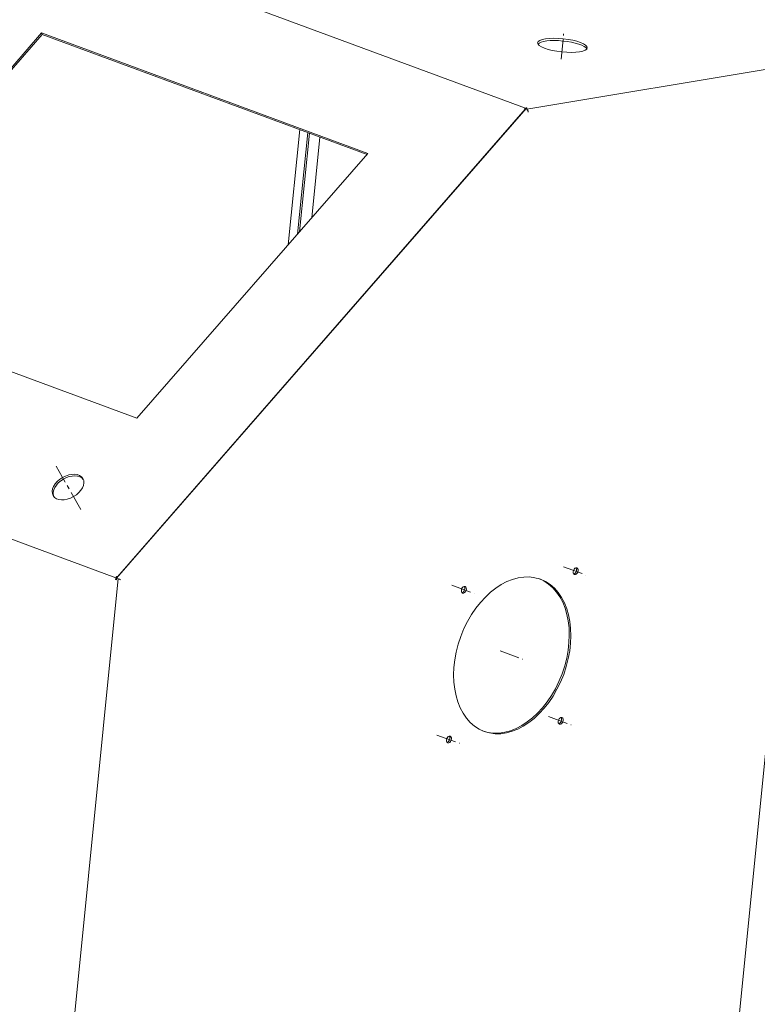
# Model space of a CAD drawing. Header units: millimetres. Extents: x 7284 to 21933, y -3393 to -31.
# Tile 32 of 60: x 10692 to 10929, y -774 to -459. Entities that reach past the tile are written whole.
import ezdxf

# ---------------------------------------------------------------- set-up
doc = ezdxf.new("R2010")
doc.units = ezdxf.units.MM
doc.linetypes.add('CENTER', pattern=[10.16, 6.35, -1.27, 1.27, -1.27])
doc.layers.add('1', color=7, linetype='Continuous', true_color=0xffffff)
doc.layers.add('60', color=7, linetype='Continuous', true_color=0xffffff)

msp = doc.modelspace()

# ---------------------------------------------------------------- linework, layer by layer
at = {"layer": '1', "color": 1, "linetype": 'CENTER', "lineweight": 13}
for p, q in [((10865.719, -471.248), (10866.528, -463.119)), ((10711.87, -615.567), (10703.886, -601.7)), ((10866.51, -633.915), (10873.695, -636.569)), ((10830.714, -639.856), (10837.898, -642.51)), ((10846.225, -660.873), (10853.409, -663.527)), ((10861.735, -681.89), (10868.92, -684.544)), ((10825.939, -687.831), (10833.123, -690.485))]:
    msp.add_line(p, q, dxfattribs=at)
at = {"layer": '60', "color": 7, "linetype": 'Continuous', "lineweight": 13}
for p, q in [((10854.341, -486.929), (10692.642, -427.196)), ((10854.729, -487.235), (10953.024, -470.921)), ((10561.394, -577.709), (10723.092, -637.442)), ((10684.944, -1027.877), (10723.777, -637.722))]:
    msp.add_line(p, q, dxfattribs=at)
at = {"layer": '60', "color": 7, "linetype": 'Continuous', "lineweight": 18}
for p, q in [((10699.199, -462.851), (10625.207, -547.701)), ((10699.486, -463.349), (10625.753, -547.902)), ((10803.805, -501.494), (10699.199, -462.851)), ((10699.486, -463.349), (10699.199, -462.851)), ((10803.546, -501.79), (10699.486, -463.349)), ((10901.619, -990.854), (10953.271, -471.918)), ((10854.522, -487.045), (10723.299, -637.523)), ((10854.223, -487.318), (10723.589, -637.121)), ((10854.83, -486.994), (10854.522, -487.045)), ((10854.536, -487.043), (10854.554, -486.856)), ((10781.974, -493.826), (10778.3, -530.746)), ((10784.535, -494.77), (10781.296, -527.308)), ((10785.053, -494.962), (10781.903, -526.616)), ((10788.449, -496.215), (10785.877, -522.055)), ((10729.813, -586.343), (10803.805, -501.494)), ((10625.207, -547.701), (10729.813, -586.343)), ((10723.485, -637.31), (10723.336, -637.051)), ((10723.265, -637.863), (10722.969, -637.912)), ((10723.299, -637.523), (10723.247, -638.049))]:
    msp.add_line(p, q, dxfattribs=at)
for centre, major_axis, ratio in [((10866.16, -466.824), (-7.961, 0.792), 0.2650872), ((10707.735, -608.384), (-4.766, -2.744), 0.6425421), ((10870.362, -635.338), (-0.39, -1.055), 0.6755741), ((10850.076, -662.296), (-9.01, -24.389), 0.6755741), ((10834.565, -641.279), (-0.39, -1.055), 0.6755741), ((10865.587, -683.312), (-0.39, -1.055), 0.6755741), ((10829.79, -689.253), (-0.39, -1.055), 0.6755741)]:
    msp.add_ellipse(centre, major_axis=major_axis, ratio=ratio, dxfattribs=at)
for centre, major_axis, ratio, start_param, end_param in [((10866.088, -467.543), (-7.961, 0.792), 0.2650872, 3.31298, 6.1118444), ((10854.449, -487.912), (0.381, 1.032), 0.6755741, 0.3677766, 1.0582309), ((10854.449, -487.912), (-0.559, 1.002), 0.5451216, 4.1452537, 5.392239), ((10708.022, -608.882), (-4.766, -2.744), 0.6425421, 3.2230377, 6.2017585), ((10723.757, -637.781), (0.381, 1.032), 0.6755741, 1.0582309, 1.9385729), ((10869.843, -635.147), (-0.39, -1.055), 0.6755741, 0.3722925, 2.7692301), ((10723.757, -637.781), (-1.06, 0.458), 0.0535132, 3.934966, 5.1819514), ((10834.047, -641.088), (-0.39, -1.055), 0.6755741, 0.3722925, 2.7692301), ((10849.557, -662.104), (-9.01, -24.389), 0.6755741, 0.0000139, 3.1415084), ((10865.068, -683.121), (-0.39, -1.055), 0.6755741, 0.3722925, 2.7692301), ((10829.272, -689.062), (-0.39, -1.055), 0.6755741, 0.3722925, 2.7692301)]:
    msp.add_ellipse(centre, major_axis=major_axis, ratio=ratio, start_param=start_param, end_param=end_param, dxfattribs=at)
for points, knots in [([(10854.029, -487.181), (10854.059, -487.199), (10854.09, -487.22), (10854.131, -487.249), (10854.139, -487.255), (10854.156, -487.267), (10854.181, -487.285), (10854.206, -487.305), (10854.223, -487.318)], [0, 0, 0, 0, 0.5, 0.5, 0.625, 0.625, 0.75, 1, 1, 1, 1]), ([(10854.83, -486.994), (10854.786, -486.962), (10854.741, -486.935), (10854.649, -486.889), (10854.602, -486.87), (10854.554, -486.856)], [0, 0, 0, 0, 0.5, 0.5, 1, 1, 1, 1]), ([(10723.336, -637.051), (10723.376, -637.058), (10723.417, -637.067), (10723.481, -637.085), (10723.502, -637.091), (10723.546, -637.105), (10723.567, -637.113), (10723.589, -637.121)], [0, 0, 0, 0, 0.5, 0.5, 0.75, 0.75, 1, 1, 1, 1])]:
    msp.add_open_spline(points, degree=3, knots=knots, dxfattribs=at)
msp.add_open_spline([(10723.615, -637.161), (10723.607, -637.147), (10723.598, -637.134), (10723.589, -637.121)], degree=3, dxfattribs=at)
at = {"layer": '60', "color": 7, "linetype": 'Continuous', "lineweight": 18, "extrusion": (-1.3956e-12, -3.0284e-12, -1)}
msp.add_open_spline([(10722.969, -637.912), (10723.01, -637.936), (10723.053, -637.96), (10723.146, -638.005), (10723.195, -638.028), (10723.247, -638.049)], degree=3, knots=[0, 0, 0, 0, 0.5, 0.5, 1, 1, 1, 1], dxfattribs=at)

doc.saveas('drawing.dxf')
